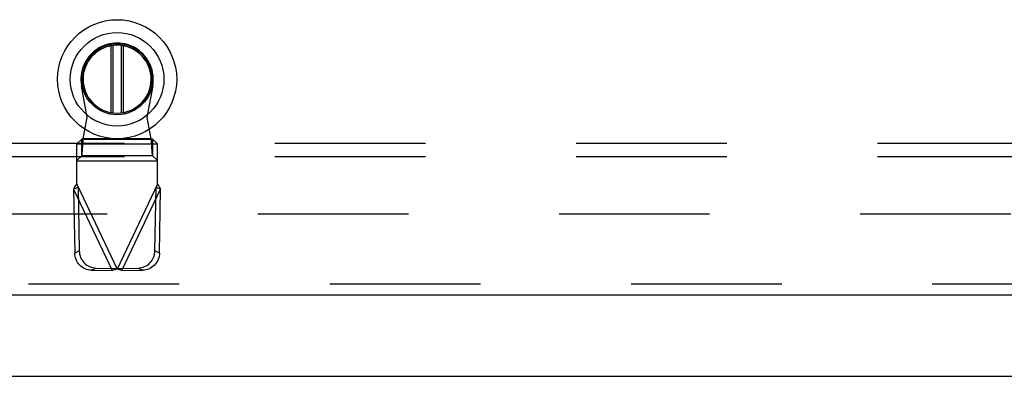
# Model space of a CAD drawing. Header units: inches. Extents: x 0 to 253, y 0 to 164.
# Tile 5 of 97: x 59.13 to 68.25, y 45.34 to 48.64. Entities that reach past the tile are written whole.
import ezdxf

# ---------------------------------------------------------------- set-up
doc = ezdxf.new("R2010")
doc.units = ezdxf.units.IN
doc.header["$LTSCALE"] = 13.939812
doc.header["$MEASUREMENT"] = 0
doc.linetypes.add('HIDDEN', pattern=[0.2, 0.1, -0.1])
doc.layers.get('0').update_dxf_attribs({"linetype": 'CONTINUOUS'})
for name, color, linetype in [('DEFAULT_2', 8, 'HIDDEN'), ('LEFTHAND_DOOR_ASSEMBLY', 7, 'CONTINUOUS'), ('SUBPANEL', 7, 'CONTINUOUS')]:
    doc.layers.add(name, color=color, linetype=linetype)

msp = doc.modelspace()

# ---------------------------------------------------------------- linework, layer by layer
at = {"color": 7, "linetype": 'Continuous'}
msp.add_line((42.3683, 45.3429), (114.2643, 45.3429), dxfattribs=at)
at = {"layer": 'DEFAULT_2', "color": 8, "linetype": 'HIDDEN'}
msp.add_line((76.6703, 46.8429), (44.0663, 46.8429), dxfattribs=at)
at = {"layer": 'LEFTHAND_DOOR_ASSEMBLY', "color": 7, "linetype": 'Continuous'}
for p, q in [((59.9794, 47.7834), (59.9794, 48.4036)), ((59.9952, 48.406), (59.9952, 47.781)), ((60.0739, 47.781), (60.0739, 48.406)), ((60.0897, 48.4036), (60.0897, 47.7834))]:
    msp.add_line(p, q, dxfattribs=at)
at = {"layer": 'LEFTHAND_DOOR_ASSEMBLY', "color": 8, "linetype": 'HIDDEN'}
for p, q in [((59.7589, 47.7392), (59.7053, 48.0335)), ((60.3637, 48.0335), (60.3101, 47.7392)), ((59.7211, 47.5423), (59.7589, 47.7392)), ((60.3101, 47.7392), (60.348, 47.5423)), ((59.7066, 47.5384), (59.6605, 47.4968)), ((59.6605, 47.123), (59.6605, 47.4968)), ((60.4085, 47.4933), (59.6605, 47.4933)), ((59.7066, 47.5384), (60.3625, 47.5384)), ((59.7066, 47.3833), (59.7066, 47.5384)), ((60.348, 47.5423), (59.7211, 47.5423)), ((60.4085, 47.4968), (60.3625, 47.5384)), ((60.3625, 47.5384), (60.3625, 47.3833)), ((60.4085, 47.123), (60.4085, 47.4968)), ((59.6605, 47.3418), (59.7066, 47.3833)), ((59.6605, 47.3382), (60.4085, 47.3382)), ((60.4085, 47.3343), (59.6605, 47.3343)), ((60.3625, 47.3833), (59.7066, 47.3833)), ((60.3625, 47.3833), (60.4085, 47.3418)), ((59.6605, 47.123), (60.0345, 46.3356)), ((60.4085, 47.123), (60.0345, 46.3356)), ((59.6324, 47.075), (59.6739, 47.0948)), ((59.6324, 47.075), (59.9899, 46.3223)), ((59.6324, 47.075), (59.6424, 46.4845)), ((59.6739, 47.0948), (59.684, 46.5043)), ((60.0791, 46.3223), (60.4367, 47.075)), ((60.385, 46.5043), (60.3951, 47.0948)), ((60.3951, 47.0948), (60.4367, 47.075)), ((60.4266, 46.4845), (60.4367, 47.075)), ((59.684, 46.5043), (59.6424, 46.4845)), ((60.4266, 46.4845), (60.385, 46.5043)), ((59.797, 46.3257), (59.8386, 46.3454)), ((59.797, 46.3257), (59.9899, 46.3223)), ((59.8386, 46.3454), (60.0315, 46.342)), ((60.0315, 46.342), (59.9899, 46.3223)), ((60.0345, 46.3356), (60.012, 46.3288)), ((60.0496, 46.3311), (60.0345, 46.3356)), ((60.0376, 46.342), (60.2305, 46.3454)), ((60.0791, 46.3223), (60.0376, 46.342)), ((60.0645, 46.3266), (60.0496, 46.3311)), ((60.0791, 46.3223), (60.0645, 46.3266)), ((60.0791, 46.3223), (60.2721, 46.3257)), ((60.2305, 46.3454), (60.2721, 46.3257)), ((77.3368, 46.1969), (42.7333, 46.1969))]:
    msp.add_line(p, q, dxfattribs=at)
at = {"layer": 'LEFTHAND_DOOR_ASSEMBLY', "color": 3, "linetype": 'Continuous'}
msp.add_line((77.3368, 46.0929), (42.7333, 46.0929), dxfattribs=at)
at = {"layer": 'LEFTHAND_DOOR_ASSEMBLY', "color": 8, "linetype": 'HIDDEN'}
for points in [[(59.7066, 47.3833), (59.7076, 47.3869), (59.7086, 47.392), (59.7097, 47.3987), (59.7107, 47.4067), (59.7117, 47.4161), (59.7128, 47.4268), (59.7138, 47.4385), (59.7149, 47.4514), (59.7159, 47.4651), (59.7169, 47.4796), (59.718, 47.4947), (59.719, 47.5103), (59.7211, 47.5423)], [(59.7211, 47.5423), (59.7187, 47.5414), (59.7162, 47.5405), (59.7138, 47.5398), (59.7114, 47.5391), (59.709, 47.5387), (59.7066, 47.5384)], [(60.3625, 47.5384), (60.3601, 47.5387), (60.3576, 47.5391), (60.3552, 47.5398), (60.3528, 47.5405), (60.3504, 47.5414), (60.348, 47.5423)], [(60.348, 47.5423), (60.349, 47.5262), (60.3511, 47.4947)], [(60.3511, 47.4947), (60.3521, 47.4796), (60.3532, 47.4651), (60.3542, 47.4514), (60.3552, 47.4385), (60.3563, 47.4268), (60.3573, 47.4161), (60.3583, 47.4067), (60.3594, 47.3987), (60.3604, 47.392), (60.3615, 47.3869), (60.3625, 47.3833)], [(59.6462, 47.0989), (59.6557, 47.115), (59.6605, 47.123)], [(60.4085, 47.123), (60.4181, 47.1069), (60.4228, 47.0989), (60.4275, 47.0909), (60.4322, 47.0829), (60.4367, 47.075)], [(59.6324, 47.075), (59.6369, 47.0829), (59.6415, 47.0909), (59.6462, 47.0989)], [(59.797, 46.3257), (59.782, 46.3267), (59.7672, 46.3292), (59.7527, 46.3332), (59.7386, 46.3386), (59.725, 46.3454), (59.7121, 46.3535), (59.7, 46.3628), (59.6888, 46.3733), (59.6786, 46.3848), (59.6695, 46.3973), (59.6617, 46.4105), (59.655, 46.4245), (59.6498, 46.439), (59.6459, 46.454), (59.6434, 46.4691), (59.6424, 46.4845)], [(59.684, 46.5043), (59.685, 46.4889), (59.6875, 46.4737), (59.6914, 46.4588), (59.6966, 46.4442), (59.7032, 46.4303), (59.7111, 46.417), (59.7202, 46.4046), (59.7304, 46.3931), (59.7416, 46.3826), (59.7537, 46.3732), (59.7666, 46.3651), (59.7802, 46.3583), (59.7943, 46.3529), (59.8088, 46.3489), (59.8236, 46.3464), (59.8386, 46.3454)], [(60.2305, 46.3454), (60.2455, 46.3464), (60.2602, 46.3489), (60.2748, 46.3529), (60.2889, 46.3583), (60.3024, 46.3651), (60.3153, 46.3732), (60.3275, 46.3826), (60.3387, 46.3931), (60.3488, 46.4046), (60.3579, 46.417), (60.3658, 46.4303), (60.3724, 46.4442), (60.3777, 46.4588), (60.3816, 46.4737), (60.384, 46.4889), (60.385, 46.5043)], [(60.4266, 46.4845), (60.4256, 46.4691), (60.4232, 46.454), (60.4193, 46.439), (60.414, 46.4245), (60.4074, 46.4105), (60.3995, 46.3973), (60.3904, 46.3848), (60.3802, 46.3733), (60.369, 46.3628), (60.3569, 46.3535), (60.344, 46.3454), (60.3305, 46.3386), (60.3163, 46.3332), (60.3018, 46.3292), (60.2871, 46.3267), (60.2721, 46.3257)], [(60.012, 46.3288), (59.9972, 46.3244), (59.9899, 46.3223)]]:
    msp.add_lwpolyline(points, dxfattribs=at)
at = {"layer": 'LEFTHAND_DOOR_ASSEMBLY', "color": 7, "linetype": 'Continuous'}
for radius in [0.5512, 0.4331, 0.3287, 0.3169]:
    msp.add_circle((60.0346, 48.0935), radius, dxfattribs=at)
at = {"layer": 'LEFTHAND_DOOR_ASSEMBLY', "color": 8, "linetype": 'HIDDEN'}
msp.add_arc((60.0345, 48.0935), 0.3346, 349.67298, 190.32702, dxfattribs=at)
at = {"layer": 'LEFTHAND_DOOR_ASSEMBLY', "color": 7, "linetype": 'Continuous'}
msp.add_arc((60.0346, 48.0935), 0.315, 280.07866, 259.92134, dxfattribs=at)
at = {"layer": 'SUBPANEL', "color": 8, "linetype": 'HIDDEN'}
for p, q in [((110.2851, 47.4992), (46.3476, 47.4992)), ((110.2851, 47.3742), (46.3476, 47.3742))]:
    msp.add_line(p, q, dxfattribs=at)

doc.saveas('drawing.dxf')
